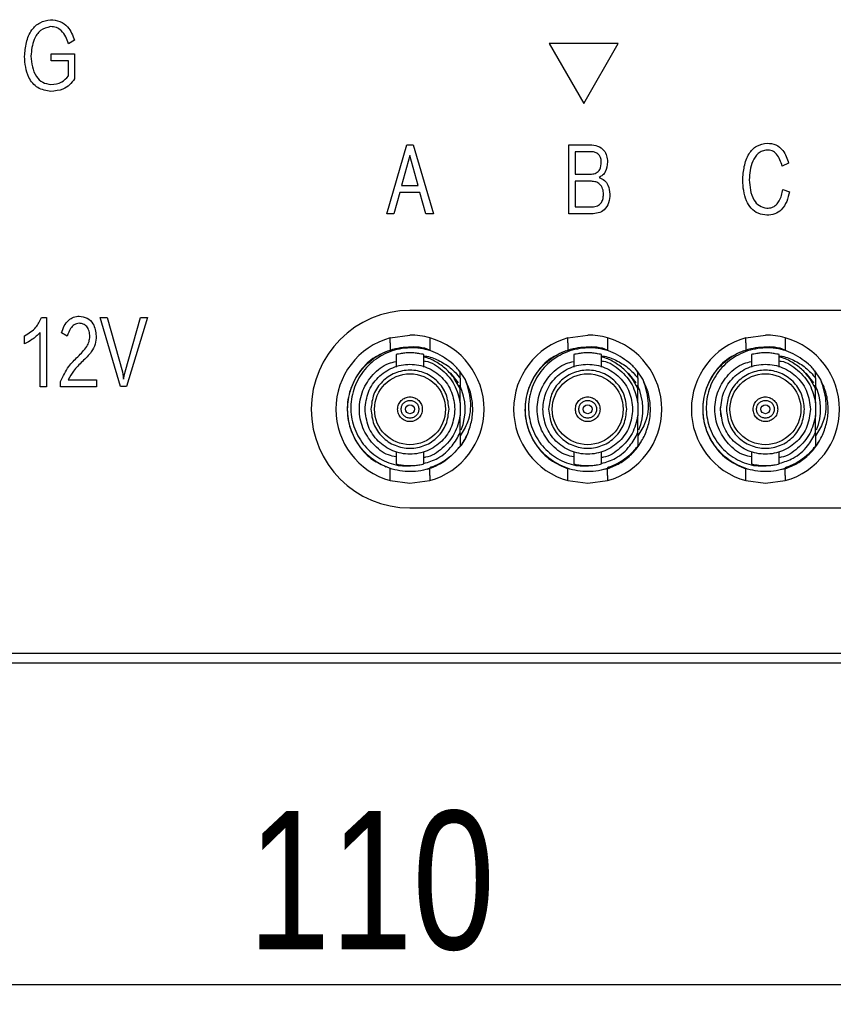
# Model space of a CAD drawing. Header units: millimetres. Extents: x 0 to 13214, y 0 to 1151.
# Tile 5 of 7: x 13123 to 13164, y 957 to 1007. Entities that reach past the tile are written whole.
import ezdxf

# ---------------------------------------------------------------- set-up
doc = ezdxf.new("R2010")
doc.units = ezdxf.units.MM
doc.header["$LTSCALE"] = 5
doc.layers.add('粗实线-AW', color=7, linetype='Continuous', lineweight=50)
doc.layers.add('细实线', color=3, linetype='Continuous', lineweight=25)
doc.styles.add('iTek', font='txt', dxfattribs={"width": 0.8, "height": 7})
doc.dimstyles.new('iTek', dxfattribs={"dimscale": 0, "dimtxt": 7, "dimasz": 4.5, "dimexe": 1, "dimexo": 0, "dimgap": 1.5, "dimtad": 1, "dimtoh": 1, "dimdsep": 46, "dimtxsty": 'iTek', "dimcen": 4, "dimclrd": 256, "dimclre": 256, "dimclrt": 256, "dimazin": 2, "dimtfac": 1, "dimtmove": 0, "dimatfit": 3, "dimfxl": 1, "dimlwd": -1, "dimlwe": -1, "dimarcsym": 0})

# ---------------------------------------------------------------- blocks, each defined once
blk = doc.blocks.new('*D739')
at = {"layer": 'Defpoints', "color": 0}
for p in [(13085.603, 978.382), (13195.603, 978.382), (13195.603, 957.989)]:
    blk.add_point(p, dxfattribs=at)
at = {"layer": '细实线'}
for p, q in [((13085.603, 978.382), (13085.603, 956.989)), ((13195.603, 978.382), (13195.603, 956.989)), ((13090.103, 957.989), (13191.103, 957.989))]:
    blk.add_line(p, q, dxfattribs=at)
for points in [[(13090.103, 958.739), (13090.103, 957.239), (13085.603, 957.989)], [(13191.103, 958.739), (13191.103, 957.239), (13195.603, 957.989)]]:
    blk.add_solid(points, dxfattribs=at)
at = {"layer": '细实线', "insert": (13140.603, 963.226), "char_height": 7, "attachment_point": 5, "style": 'iTek'}
blk.add_mtext('110', dxfattribs=at)

msp = doc.modelspace()

# ---------------------------------------------------------------- linework, layer by layer
at = {"layer": '粗实线-AW', "lineweight": 30}
for p, q in [((13125.56, 1005.795), (13125.258, 1005.618)), ((13149.603, 1005.625), (13151.353, 1002.594)), ((13153.103, 1005.625), (13149.603, 1005.625)), ((13151.353, 1002.594), (13153.103, 1005.625)), ((13124.379, 1005.108), (13125.568, 1005.108)), ((13124.379, 1004.747), (13124.379, 1005.108)), ((13125.568, 1005.108), (13125.568, 1003.844)), ((13125.251, 1004.747), (13124.379, 1004.747)), ((13125.251, 1003.985), (13125.251, 1004.747)), ((13141.378, 997.002), (13142.392, 1000.502)), ((13142.392, 1000.502), (13142.708, 1000.502)), ((13142.708, 1000.502), (13143.752, 997.002)), ((13150.598, 1000.502), (13151.671, 1000.502)), ((13150.598, 997.002), (13150.598, 1000.502)), ((13142.552, 999.964), (13142.131, 998.444)), ((13142.966, 998.444), (13142.552, 999.964)), ((13150.926, 1000.152), (13150.926, 999.019)), ((13151.708, 1000.152), (13150.926, 1000.152)), ((13161.725, 999.567), (13161.405, 999.417)), ((13150.926, 999.019), (13151.746, 999.019)), ((13142.131, 998.444), (13142.966, 998.444)), ((13151.738, 998.654), (13150.926, 998.654)), ((13150.926, 998.654), (13150.926, 997.358)), ((13142.042, 998.079), (13141.732, 997.002)), ((13143.055, 998.079), (13142.042, 998.079)), ((13143.36, 997.002), (13143.055, 998.079)), ((13161.442, 998.238), (13161.77, 998.126)), ((13141.732, 997.002), (13141.378, 997.002)), ((13143.752, 997.002), (13143.36, 997.002)), ((13151.753, 997.002), (13150.598, 997.002)), ((13150.926, 997.358), (13151.775, 997.358)), ((13169.553, 992.115), (13142.553, 992.115)), ((13123.886, 991.75), (13124.139, 991.75)), ((13124.139, 991.75), (13124.139, 988.25)), ((13126.864, 991.75), (13127.21, 991.75)), ((13127.892, 988.259), (13126.864, 991.75)), ((13127.21, 991.75), (13127.989, 989.003)), ((13128.127, 989.013), (13128.906, 991.75)), ((13129.252, 991.75), (13128.201, 988.259)), ((13128.906, 991.75), (13129.252, 991.75)), ((13123.822, 988.25), (13123.822, 990.992)), ((13125.198, 990.814), (13124.903, 990.983)), ((13123.036, 990.431), (13123.036, 990.833)), ((13141.553, 990.729), (13142.553, 990.865)), ((13141.553, 990.469), (13141.553, 990.128)), ((13143.553, 990.469), (13143.553, 990.128)), ((13150.553, 990.729), (13151.553, 990.865)), ((13150.553, 990.469), (13150.553, 990.128)), ((13152.553, 990.469), (13152.553, 990.128)), ((13159.553, 990.729), (13160.553, 990.865)), ((13159.553, 990.469), (13159.553, 990.128)), ((13161.553, 990.469), (13161.553, 990.128)), ((13141.853, 989.883), (13141.853, 989.251)), ((13143.253, 989.251), (13143.253, 989.883)), ((13150.853, 989.883), (13150.853, 989.251)), ((13152.253, 989.251), (13152.253, 989.883)), ((13159.853, 989.883), (13159.853, 989.251)), ((13161.253, 989.251), (13161.253, 989.883)), ((13127.989, 989.003), (13128.053, 988.634)), ((13128.053, 988.634), (13128.127, 989.013)), ((13145.007, 988.449), (13144.62, 988.934)), ((13145.341, 988.635), (13145.052, 989.063)), ((13145.093, 988.692), (13145.093, 988.995)), ((13154.007, 988.449), (13153.62, 988.934)), ((13154.341, 988.635), (13154.052, 989.063)), ((13154.093, 988.692), (13154.093, 988.995)), ((13163.007, 988.449), (13162.62, 988.934)), ((13163.341, 988.635), (13163.052, 989.063)), ((13163.093, 988.692), (13163.093, 988.995)), ((13124.859, 988.25), (13124.859, 988.521)), ((13125.25, 988.605), (13126.677, 988.605)), ((13126.677, 988.605), (13126.677, 988.25)), ((13145.093, 988.158), (13144.798, 988.669)), ((13145.093, 988.692), (13145.093, 988.117)), ((13154.093, 988.158), (13153.798, 988.669)), ((13154.093, 988.692), (13154.093, 988.117)), ((13163.093, 988.158), (13162.798, 988.669)), ((13163.093, 988.692), (13163.093, 988.117)), ((13124.139, 988.25), (13123.822, 988.25)), ((13126.677, 988.25), (13124.859, 988.25)), ((13128.201, 988.259), (13127.892, 988.259)), ((13145.093, 987.434), (13145.093, 988.158)), ((13154.093, 987.434), (13154.093, 988.158)), ((13163.093, 987.434), (13163.093, 988.158)), ((13145.093, 987.434), (13145.093, 986.795)), ((13154.093, 987.434), (13154.093, 986.795)), ((13163.093, 987.434), (13163.093, 986.795)), ((13145.093, 985.927), (13145.093, 986.795)), ((13154.093, 985.927), (13154.093, 986.795)), ((13163.093, 985.927), (13163.093, 986.795)), ((13141.853, 984.979), (13141.853, 984.347)), ((13143.253, 984.347), (13143.253, 984.979)), ((13150.853, 984.979), (13150.853, 984.347)), ((13152.253, 984.347), (13152.253, 984.979)), ((13159.853, 984.979), (13159.853, 984.347)), ((13161.253, 984.347), (13161.253, 984.979)), ((13141.553, 983.761), (13141.553, 984.101)), ((13143.553, 984.101), (13143.415, 984.059)), ((13143.482, 984.115), (13143.553, 984.115)), ((13143.553, 983.761), (13143.553, 984.101)), ((13150.553, 983.761), (13150.553, 984.101)), ((13152.553, 984.101), (13152.415, 984.059)), ((13152.482, 984.115), (13152.553, 984.115)), ((13152.553, 983.761), (13152.553, 984.101)), ((13159.553, 983.761), (13159.553, 984.101)), ((13161.553, 984.101), (13161.415, 984.059)), ((13161.482, 984.115), (13161.553, 984.115)), ((13161.553, 983.761), (13161.553, 984.101)), ((13141.553, 983.501), (13142.553, 983.365)), ((13142.553, 983.365), (13143.553, 983.501)), ((13150.553, 983.501), (13151.553, 983.365)), ((13151.553, 983.365), (13152.553, 983.501)), ((13159.553, 983.501), (13160.553, 983.365)), ((13160.553, 983.365), (13161.553, 983.501)), ((13142.553, 982.115), (13169.553, 982.115)), ((13091.103, 974.765), (13190.103, 974.765)), ((13193.103, 974.265), (13088.103, 974.265))]:
    msp.add_line(p, q, dxfattribs=at)
at = {"layer": '粗实线-AW', "lineweight": 30, "flags": 128}
msp.add_lwpolyline([(13158.312, 986.726), (13158.278, 987.115), (13158.28, 987.199)], dxfattribs=at)
at = {"layer": '粗实线-AW', "lineweight": 30}
for centre, radius in [((13142.553, 987.115), 1.795), ((13151.553, 987.115), 1.795), ((13160.553, 987.115), 1.795), ((13142.553, 987.115), 0.225), ((13151.553, 987.115), 0.225), ((13160.553, 987.115), 0.225)]:
    msp.add_circle(centre, radius, dxfattribs=at)
for centre, radius, start, end in [((13142.553, 987.115), 5, 90, 270), ((13142.553, 987.115), 3.75, 105.466, 254.534), ((13142.553, 987.115), 3.75, 74.534, 90), ((13142.553, 987.115), 3.75, 285.466, 74.534), ((13151.553, 987.115), 3.75, 105.466, 254.534), ((13151.553, 987.115), 3.75, 74.534, 90), ((13151.553, 987.115), 3.75, 285.466, 74.534), ((13160.553, 987.115), 3.75, 105.466, 254.534), ((13160.553, 987.115), 3.75, 74.534, 90), ((13160.553, 987.115), 3.75, 285.466, 74.534), ((13142.553, 987.115), 3.16, 36.5057, 46.2849), ((13151.553, 987.115), 3.16, 36.5057, 46.2849), ((13160.553, 987.115), 3.16, 36.5057, 46.2849), ((13142.553, 987.115), 2.795, 337.9114, 25.7008), ((13151.553, 987.115), 2.795, 337.9114, 25.7008), ((13160.553, 987.115), 2.795, 337.9114, 25.7008)]:
    msp.add_arc(centre, radius, start, end, dxfattribs=at)
for points, knots in [([(13123.034, 1004.977), (13123.054, 1005.211), (13123.094, 1005.679), (13123.338, 1006.301), (13123.798, 1006.732), (13124.165, 1006.8), (13124.349, 1006.835)], [0, 0, 0, 0, 0.281056, 0.560905, 0.780189, 1, 1, 1, 1]), ([(13124.349, 1006.483), (13124.168, 1006.435), (13123.806, 1006.34), (13123.431, 1005.751), (13123.386, 1005.282), (13123.358, 1004.995)], [0, 0, 0, 0, 0.27876, 0.558346, 1, 1, 1, 1]), ([(13124.349, 1006.835), (13124.512, 1006.82), (13124.836, 1006.791), (13125.323, 1006.43), (13125.47, 1006.036), (13125.56, 1005.795)], [0, 0, 0, 0, 0.28045, 0.560189, 1, 1, 1, 1]), ([(13125.258, 1005.618), (13125.217, 1005.739), (13125.135, 1005.979), (13124.932, 1006.275), (13124.651, 1006.465), (13124.45, 1006.477), (13124.349, 1006.483)], [0, 0, 0, 0, 0.28092, 0.560891, 0.780386, 1, 1, 1, 1]), ([(13124.364, 1003.203), (13124.131, 1003.241), (13123.664, 1003.317), (13123.238, 1003.861), (13123.073, 1004.432), (13123.047, 1004.795), (13123.034, 1004.977)], [0, 0, 0, 0, 0.279102, 0.557512, 0.778567, 1, 1, 1, 1]), ([(13123.358, 1004.995), (13123.374, 1004.814), (13123.405, 1004.453), (13123.585, 1003.971), (13123.936, 1003.63), (13124.221, 1003.583), (13124.364, 1003.559)], [0, 0, 0, 0, 0.281146, 0.561154, 0.780374, 1, 1, 1, 1]), ([(13124.364, 1003.559), (13124.562, 1003.576), (13124.914, 1003.608), (13125.148, 1003.87), (13125.251, 1003.985)], [0, 0, 0, 0, 0.559733, 1, 1, 1, 1]), ([(13125.568, 1003.844), (13125.49, 1003.736), (13125.333, 1003.519), (13124.918, 1003.259), (13124.574, 1003.224), (13124.364, 1003.203)], [0, 0, 0, 0, 0.2804015, 0.5605267, 1, 1, 1, 1]), ([(13151.671, 1000.502), (13151.802, 1000.491), (13152.062, 1000.47), (13152.379, 1000.256), (13152.529, 999.947), (13152.548, 999.743), (13152.558, 999.641)], [0, 0, 0, 0, 0.28061, 0.559009, 0.77909, 1, 1, 1, 1]), ([(13159.404, 998.71), (13159.421, 998.942), (13159.456, 999.405), (13159.664, 1000.026), (13160.09, 1000.487), (13160.455, 1000.554), (13160.637, 1000.587)], [0, 0, 0, 0, 0.281238, 0.561431, 0.780591, 1, 1, 1, 1]), ([(13160.637, 1000.587), (13160.79, 1000.572), (13161.096, 1000.541), (13161.531, 1000.171), (13161.652, 999.796), (13161.725, 999.567)], [0, 0, 0, 0, 0.280108, 0.559695, 1, 1, 1, 1]), ([(13152.241, 999.632), (13152.234, 999.712), (13152.221, 999.869), (13152.084, 1000.057), (13151.894, 1000.14), (13151.77, 1000.148), (13151.708, 1000.152)], [0, 0, 0, 0, 0.280628, 0.558817, 0.778952, 1, 1, 1, 1]), ([(13160.63, 1000.236), (13160.55, 1000.222), (13160.392, 1000.196), (13160.112, 1000.026), (13159.888, 999.677), (13159.769, 999.21), (13159.747, 998.89), (13159.736, 998.729)], [0, 0, 0, 0, 0.125105, 0.250119, 0.49878, 0.74921, 1, 1, 1, 1]), ([(13161.405, 999.417), (13161.335, 999.639), (13161.236, 999.949), (13160.903, 1000.216), (13160.721, 1000.229), (13160.63, 1000.236)], [0, 0, 0, 0, 0.559615, 0.779909, 1, 1, 1, 1]), ([(13151.746, 999.019), (13151.83, 999.028), (13151.999, 999.046), (13152.219, 999.281), (13152.233, 999.499), (13152.241, 999.632)], [0, 0, 0, 0, 0.280597, 0.559319, 1, 1, 1, 1]), ([(13152.558, 999.641), (13152.541, 999.462), (13152.518, 999.211), (13152.318, 998.956), (13152.197, 998.886), (13152.137, 998.851)], [0, 0, 0, 0, 0.557965, 0.778922, 1, 1, 1, 1]), ([(13152.353, 997.99), (13152.346, 998.086), (13152.332, 998.277), (13152.189, 998.519), (13151.964, 998.636), (13151.813, 998.648), (13151.738, 998.654)], [0, 0, 0, 0, 0.280846, 0.559413, 0.77923, 1, 1, 1, 1]), ([(13152.137, 998.851), (13152.228, 998.806), (13152.41, 998.716), (13152.638, 998.417), (13152.662, 998.154), (13152.677, 997.994)], [0, 0, 0, 0, 0.280617, 0.560661, 1, 1, 1, 1]), ([(13160.63, 996.937), (13160.48, 996.957), (13160.181, 996.997), (13159.803, 997.272), (13159.561, 997.69), (13159.434, 998.181), (13159.414, 998.534), (13159.404, 998.71)], [0, 0, 0, 0, 0.186497, 0.37248, 0.55902, 0.779342, 1, 1, 1, 1]), ([(13159.736, 998.729), (13159.748, 998.556), (13159.773, 998.209), (13159.921, 997.743), (13160.223, 997.383), (13160.494, 997.323), (13160.63, 997.293)], [0, 0, 0, 0, 0.2812252, 0.5615555, 0.780846, 1, 1, 1, 1]), ([(13152.677, 997.994), (13152.667, 997.85), (13152.648, 997.564), (13152.43, 997.204), (13152.091, 997.029), (13151.866, 997.011), (13151.753, 997.002)], [0, 0, 0, 0, 0.280808, 0.559336, 0.77917, 1, 1, 1, 1]), ([(13151.775, 997.358), (13151.867, 997.366), (13152.049, 997.383), (13152.256, 997.555), (13152.339, 997.777), (13152.348, 997.919), (13152.353, 997.99)], [0, 0, 0, 0, 0.280397, 0.558403, 0.778807, 1, 1, 1, 1]), ([(13160.63, 997.293), (13160.716, 997.298), (13160.888, 997.308), (13161.112, 997.451), (13161.335, 997.755), (13161.398, 998.039), (13161.442, 998.238)], [0, 0, 0, 0, 0.186603, 0.372894, 0.559836, 1, 1, 1, 1]), ([(13161.77, 998.126), (13161.732, 997.96), (13161.656, 997.63), (13161.408, 997.216), (13161.031, 996.966), (13160.764, 996.946), (13160.63, 996.937)], [0, 0, 0, 0, 0.280896, 0.56056, 0.78003, 1, 1, 1, 1]), ([(13123.036, 990.833), (13123.245, 990.96), (13123.619, 991.186), (13123.804, 991.578), (13123.886, 991.75)], [0, 0, 0, 0, 0.560671, 1, 1, 1, 1]), ([(13124.903, 990.983), (13124.945, 991.101), (13125.027, 991.335), (13125.233, 991.621), (13125.511, 991.799), (13125.707, 991.816), (13125.805, 991.825)], [0, 0, 0, 0, 0.280755, 0.560595, 0.780185, 1, 1, 1, 1]), ([(13125.805, 991.465), (13125.715, 991.451), (13125.534, 991.423), (13125.317, 991.164), (13125.243, 990.947), (13125.198, 990.814)], [0, 0, 0, 0, 0.277994, 0.558137, 1, 1, 1, 1]), ([(13125.805, 991.825), (13125.942, 991.804), (13126.216, 991.763), (13126.591, 991.399), (13126.635, 991.042), (13126.662, 990.824)], [0, 0, 0, 0, 0.2808149, 0.5600405, 1, 1, 1, 1]), ([(13126.338, 990.805), (13126.331, 990.894), (13126.316, 991.07), (13126.209, 991.303), (13126.014, 991.44), (13125.875, 991.457), (13125.805, 991.465)], [0, 0, 0, 0, 0.2810039, 0.5602754, 0.7796836, 1, 1, 1, 1]), ([(13123.822, 990.992), (13123.69, 990.866), (13123.455, 990.64), (13123.164, 990.495), (13123.036, 990.431)], [0, 0, 0, 0, 0.559586, 1, 1, 1, 1]), ([(13125.73, 989.775), (13125.893, 989.938), (13126.121, 990.164), (13126.316, 990.533), (13126.33, 990.714), (13126.338, 990.805)], [0, 0, 0, 0, 0.560196, 0.780437, 1, 1, 1, 1]), ([(13126.662, 990.824), (13126.653, 990.682), (13126.636, 990.397), (13126.388, 989.941), (13126.126, 989.687), (13125.965, 989.532)], [0, 0, 0, 0, 0.279418, 0.559562, 1, 1, 1, 1]), ([(13141.553, 990.469), (13141.553, 990.503), (13141.553, 990.572), (13141.553, 990.659), (13141.553, 990.706), (13141.553, 990.726), (13141.553, 990.728), (13141.553, 990.729)], [0, 0, 0, 0, 0.257665, 0.513654, 0.758787, 0.87897, 1, 1, 1, 1]), ([(13143.553, 990.729), (13143.553, 990.726), (13143.553, 990.721), (13143.553, 990.679), (13143.553, 990.616), (13143.553, 990.542), (13143.553, 990.491), (13143.553, 990.469)], [0, 0, 0, 0, 0.204603, 0.409095, 0.616673, 0.831456, 1, 1, 1, 1]), ([(13150.553, 990.469), (13150.553, 990.503), (13150.553, 990.572), (13150.553, 990.659), (13150.553, 990.706), (13150.553, 990.726), (13150.553, 990.728), (13150.553, 990.729)], [0, 0, 0, 0, 0.257665, 0.513654, 0.758787, 0.87897, 1, 1, 1, 1]), ([(13152.553, 990.729), (13152.553, 990.726), (13152.553, 990.721), (13152.553, 990.679), (13152.553, 990.616), (13152.553, 990.542), (13152.553, 990.491), (13152.553, 990.469)], [0, 0, 0, 0, 0.204603, 0.409095, 0.616673, 0.831456, 1, 1, 1, 1]), ([(13159.553, 990.469), (13159.553, 990.503), (13159.553, 990.572), (13159.553, 990.659), (13159.553, 990.706), (13159.553, 990.726), (13159.553, 990.728), (13159.553, 990.729)], [0, 0, 0, 0, 0.257665, 0.513654, 0.758787, 0.87897, 1, 1, 1, 1]), ([(13161.553, 990.729), (13161.553, 990.726), (13161.553, 990.721), (13161.553, 990.679), (13161.553, 990.616), (13161.553, 990.542), (13161.553, 990.491), (13161.553, 990.469)], [0, 0, 0, 0, 0.204603, 0.409095, 0.616673, 0.831456, 1, 1, 1, 1]), ([(13145.093, 985.235), (13144.854, 984.97), (13144.374, 984.44), (13143.373, 984.004), (13142.3, 983.904), (13141.25, 984.17), (13140.348, 984.768), (13139.695, 985.631), (13139.365, 986.661), (13139.394, 987.742), (13139.781, 988.754), (13140.479, 989.577), (13141.416, 990.133), (13142.464, 990.31), (13143.218, 990.284), (13143.535, 990.117), (13143.539, 990.115)], [0, 0, 0, 0, 0.076849, 0.153699, 0.230547, 0.307396, 0.384244, 0.461092, 0.537941, 0.61479, 0.691638, 0.768487, 0.845336, 0.922185, 0.999034, 1, 1, 1, 1]), ([(13141.445, 990.072), (13141.179, 989.955), (13140.609, 989.704), (13139.939, 988.999), (13139.482, 988.108), (13139.327, 987.115), (13139.482, 986.121), (13139.939, 985.232), (13140.582, 984.549), (13141.118, 984.31), (13141.351, 984.206)], [0, 0, 0, 0, 0.114609, 0.245389, 0.37617, 0.50695, 0.637731, 0.768511, 0.899292, 1, 1, 1, 1]), ([(13144.737, 989.399), (13144.452, 989.612), (13143.881, 990.04), (13142.82, 990.273), (13141.759, 990.162), (13140.802, 989.701), (13140.059, 988.955), (13139.612, 988.01), (13139.506, 986.979), (13139.749, 985.98), (13140.307, 985.123), (13141.11, 984.517), (13142.017, 984.199), (13142.62, 984.256), (13142.894, 984.282)], [0, 0, 0, 0, 0.087621, 0.175261, 0.262048, 0.34817, 0.433626, 0.51842, 0.602551, 0.686019, 0.768825, 0.85097, 0.932451, 1, 1, 1, 1]), ([(13142.553, 989.97), (13142.462, 989.967), (13142.278, 989.962), (13142.047, 989.927), (13141.885, 989.891), (13141.864, 989.885), (13141.853, 989.883)], [0, 0, 0, 0, 0.247554, 0.500016, 0.752654, 1, 1, 1, 1]), ([(13143.253, 989.883), (13143.243, 989.885), (13143.222, 989.891), (13143.06, 989.927), (13142.829, 989.962), (13142.645, 989.967), (13142.553, 989.97)], [0, 0, 0, 0, 0.247348, 0.499986, 0.752446, 1, 1, 1, 1]), ([(13154.093, 985.235), (13153.854, 984.97), (13153.374, 984.44), (13152.373, 984.004), (13151.3, 983.904), (13150.25, 984.17), (13149.348, 984.768), (13148.695, 985.631), (13148.365, 986.661), (13148.394, 987.742), (13148.781, 988.754), (13149.479, 989.577), (13150.416, 990.133), (13151.464, 990.31), (13152.218, 990.284), (13152.535, 990.117), (13152.539, 990.115)], [0, 0, 0, 0, 0.0768494, 0.1536985, 0.2305472, 0.3073956, 0.3842442, 0.4610924, 0.5379412, 0.6147897, 0.6916384, 0.7684873, 0.8453362, 0.9221852, 0.9990343, 1, 1, 1, 1]), ([(13150.445, 990.072), (13150.179, 989.955), (13149.609, 989.704), (13148.938, 988.999), (13148.482, 988.108), (13148.326, 987.115), (13148.482, 986.121), (13148.938, 985.23), (13149.64, 984.5), (13150.249, 984.234), (13150.553, 984.101)], [0, 0, 0, 0, 0.111263, 0.238225, 0.365188, 0.49215, 0.619113, 0.746075, 0.873038, 1, 1, 1, 1]), ([(13153.737, 989.399), (13153.452, 989.612), (13152.881, 990.04), (13151.82, 990.273), (13150.759, 990.162), (13149.802, 989.701), (13149.059, 988.955), (13148.612, 988.01), (13148.506, 986.979), (13148.749, 985.98), (13149.307, 985.123), (13150.11, 984.517), (13151.017, 984.199), (13151.62, 984.256), (13151.894, 984.282)], [0, 0, 0, 0, 0.087621, 0.175261, 0.262048, 0.34817, 0.433626, 0.51842, 0.602551, 0.686018, 0.768825, 0.85097, 0.932451, 1, 1, 1, 1]), ([(13151.553, 989.97), (13151.462, 989.967), (13151.278, 989.962), (13151.047, 989.927), (13150.885, 989.891), (13150.864, 989.885), (13150.853, 989.883)], [0, 0, 0, 0, 0.247555, 0.500016, 0.752654, 1, 1, 1, 1]), ([(13152.253, 989.883), (13152.243, 989.885), (13152.222, 989.891), (13152.06, 989.927), (13151.829, 989.962), (13151.645, 989.967), (13151.553, 989.97)], [0, 0, 0, 0, 0.247348, 0.499986, 0.752447, 1, 1, 1, 1]), ([(13163.093, 985.235), (13162.854, 984.97), (13162.374, 984.44), (13161.373, 984.004), (13160.3, 983.904), (13159.25, 984.17), (13158.348, 984.768), (13157.695, 985.631), (13157.365, 986.661), (13157.395, 987.742), (13157.781, 988.754), (13158.479, 989.577), (13159.416, 990.133), (13160.464, 990.31), (13161.218, 990.284), (13161.535, 990.117), (13161.539, 990.115)], [0, 0, 0, 0, 0.076849, 0.153699, 0.230547, 0.307396, 0.384244, 0.461092, 0.537941, 0.61479, 0.691638, 0.768487, 0.845336, 0.922185, 0.999034, 1, 1, 1, 1]), ([(13159.445, 990.072), (13159.179, 989.955), (13158.609, 989.704), (13157.939, 988.999), (13157.482, 988.108), (13157.326, 987.115), (13157.482, 986.121), (13157.938, 985.23), (13158.64, 984.5), (13159.249, 984.234), (13159.553, 984.101)], [0, 0, 0, 0, 0.111263, 0.238225, 0.365188, 0.49215, 0.619113, 0.746075, 0.873038, 1, 1, 1, 1]), ([(13162.737, 989.399), (13162.452, 989.612), (13161.881, 990.04), (13160.82, 990.273), (13159.759, 990.162), (13158.802, 989.701), (13158.059, 988.955), (13157.612, 988.01), (13157.506, 986.979), (13157.749, 985.98), (13158.307, 985.123), (13159.11, 984.517), (13160.017, 984.199), (13160.62, 984.256), (13160.894, 984.282)], [0, 0, 0, 0, 0.087621, 0.175261, 0.262048, 0.34817, 0.433626, 0.51842, 0.602551, 0.686019, 0.768825, 0.85097, 0.932451, 1, 1, 1, 1]), ([(13160.553, 989.97), (13160.462, 989.967), (13160.278, 989.962), (13160.047, 989.927), (13159.885, 989.891), (13159.864, 989.885), (13159.853, 989.883)], [0, 0, 0, 0, 0.247555, 0.500016, 0.752654, 1, 1, 1, 1]), ([(13161.253, 989.883), (13161.243, 989.885), (13161.222, 989.891), (13161.06, 989.927), (13160.829, 989.962), (13160.645, 989.967), (13160.553, 989.97)], [0, 0, 0, 0, 0.247348, 0.499986, 0.752447, 1, 1, 1, 1]), ([(13124.859, 988.521), (13124.982, 988.783), (13125.202, 989.252), (13125.569, 989.615), (13125.73, 989.775)], [0, 0, 0, 0, 0.559486, 1, 1, 1, 1]), ([(13125.965, 989.532), (13125.806, 989.378), (13125.522, 989.104), (13125.333, 988.758), (13125.25, 988.605)], [0, 0, 0, 0, 0.560018, 1, 1, 1, 1]), ([(13141.853, 984.698), (13141.721, 984.725), (13141.274, 984.818), (13140.646, 985.333), (13140.115, 986.146), (13139.932, 987.115), (13140.115, 988.083), (13140.646, 988.896), (13141.274, 989.412), (13141.721, 989.504), (13141.853, 989.531)], [0, 0, 0, 0, 0.061279, 0.20752, 0.35376, 0.5, 0.64624, 0.79248, 0.938721, 1, 1, 1, 1]), ([(13143.253, 989.807), (13143.275, 989.806), (13143.529, 989.794), (13143.997, 989.604), (13144.617, 989.244), (13144.934, 988.877), (13145.093, 988.692)], [0, 0, 0, 0, 0.029511, 0.345875, 0.66937, 1, 1, 1, 1]), ([(13144.798, 988.669), (13144.666, 988.837), (13144.4, 989.171), (13143.866, 989.523), (13143.473, 989.72), (13143.258, 989.752), (13143.253, 989.752)], [0, 0, 0, 0, 0.330827, 0.661656, 0.992485, 1, 1, 1, 1]), ([(13143.253, 989.561), (13143.284, 989.557), (13143.633, 989.518), (13144.216, 989.11), (13144.869, 988.384), (13145.018, 987.751), (13145.093, 987.434)], [0, 0, 0, 0, 0.031201, 0.354133, 0.677066, 1, 1, 1, 1]), ([(13150.853, 984.698), (13150.721, 984.725), (13150.274, 984.818), (13149.646, 985.333), (13149.115, 986.146), (13148.933, 987.115), (13149.115, 988.083), (13149.646, 988.896), (13150.274, 989.412), (13150.721, 989.504), (13150.853, 989.531)], [0, 0, 0, 0, 0.061279, 0.20752, 0.35376, 0.5, 0.64624, 0.79248, 0.938721, 1, 1, 1, 1]), ([(13152.253, 989.807), (13152.275, 989.806), (13152.529, 989.794), (13152.997, 989.604), (13153.617, 989.244), (13153.934, 988.877), (13154.093, 988.692)], [0, 0, 0, 0, 0.029512, 0.345875, 0.669369, 1, 1, 1, 1]), ([(13153.798, 988.669), (13153.666, 988.837), (13153.4, 989.171), (13152.866, 989.523), (13152.473, 989.72), (13152.258, 989.752), (13152.253, 989.752)], [0, 0, 0, 0, 0.3308269, 0.6616565, 0.9924845, 1, 1, 1, 1]), ([(13152.253, 989.561), (13152.284, 989.557), (13152.633, 989.518), (13153.216, 989.11), (13153.869, 988.384), (13154.018, 987.751), (13154.093, 987.434)], [0, 0, 0, 0, 0.0312003, 0.3541329, 0.6770656, 1, 1, 1, 1]), ([(13159.853, 984.698), (13159.721, 984.725), (13159.274, 984.818), (13158.646, 985.333), (13158.115, 986.146), (13157.932, 987.115), (13158.115, 988.083), (13158.646, 988.896), (13159.274, 989.412), (13159.721, 989.504), (13159.853, 989.531)], [0, 0, 0, 0, 0.061279, 0.20752, 0.35376, 0.5, 0.64624, 0.79248, 0.938721, 1, 1, 1, 1]), ([(13161.253, 989.807), (13161.275, 989.806), (13161.529, 989.794), (13161.997, 989.604), (13162.617, 989.244), (13162.934, 988.877), (13163.093, 988.692)], [0, 0, 0, 0, 0.029512, 0.345875, 0.669369, 1, 1, 1, 1]), ([(13162.798, 988.669), (13162.666, 988.837), (13162.4, 989.171), (13161.866, 989.523), (13161.473, 989.72), (13161.258, 989.752), (13161.253, 989.752)], [0, 0, 0, 0, 0.330827, 0.661656, 0.992485, 1, 1, 1, 1]), ([(13161.253, 989.561), (13161.284, 989.557), (13161.633, 989.518), (13162.216, 989.11), (13162.869, 988.384), (13163.018, 987.751), (13163.093, 987.434)], [0, 0, 0, 0, 0.0312, 0.354133, 0.677066, 1, 1, 1, 1]), ([(13140.278, 987.115), (13140.313, 987.413), (13140.381, 988.008), (13140.907, 988.765), (13141.659, 989.271), (13142.553, 989.449), (13143.448, 989.271), (13144.2, 988.765), (13144.726, 988.008), (13144.794, 987.413), (13144.828, 987.115)], [0, 0, 0, 0, 0.124999, 0.25, 0.375, 0.5, 0.625, 0.75, 0.875001, 1, 1, 1, 1]), ([(13144.53, 987.115), (13144.501, 987.374), (13144.441, 987.891), (13143.984, 988.549), (13143.331, 988.989), (13142.553, 989.143), (13141.776, 988.989), (13141.123, 988.549), (13140.666, 987.891), (13140.606, 987.374), (13140.576, 987.115)], [0, 0, 0, 0, 0.124999, 0.25, 0.375, 0.5, 0.625, 0.75, 0.875001, 1, 1, 1, 1]), ([(13149.278, 987.115), (13149.313, 987.413), (13149.381, 988.008), (13149.907, 988.765), (13150.659, 989.271), (13151.553, 989.449), (13152.448, 989.271), (13153.2, 988.765), (13153.726, 988.008), (13153.794, 987.413), (13153.828, 987.115)], [0, 0, 0, 0, 0.124999, 0.25, 0.375, 0.5, 0.625, 0.75, 0.875001, 1, 1, 1, 1]), ([(13153.53, 987.115), (13153.501, 987.374), (13153.441, 987.891), (13152.984, 988.549), (13152.331, 988.989), (13151.553, 989.143), (13150.776, 988.989), (13150.123, 988.549), (13149.666, 987.891), (13149.606, 987.374), (13149.576, 987.115)], [0, 0, 0, 0, 0.124999, 0.25, 0.375, 0.5, 0.625, 0.75, 0.875001, 1, 1, 1, 1]), ([(13158.278, 987.115), (13158.313, 987.413), (13158.381, 988.008), (13158.907, 988.765), (13159.659, 989.271), (13160.553, 989.449), (13161.448, 989.271), (13162.2, 988.765), (13162.726, 988.008), (13162.794, 987.413), (13162.828, 987.115)], [0, 0, 0, 0, 0.124999, 0.25, 0.375, 0.5, 0.625, 0.75, 0.875001, 1, 1, 1, 1]), ([(13162.53, 987.115), (13162.501, 987.374), (13162.441, 987.891), (13161.984, 988.549), (13161.331, 988.989), (13160.553, 989.143), (13159.776, 988.989), (13159.123, 988.549), (13158.666, 987.891), (13158.606, 987.374), (13158.576, 987.115)], [0, 0, 0, 0, 0.124999, 0.25, 0.375, 0.5, 0.625, 0.75, 0.875001, 1, 1, 1, 1]), ([(13145.341, 988.635), (13145.455, 988.275), (13145.681, 987.567), (13145.564, 986.524), (13145.233, 985.987), (13145.093, 985.762)], [0, 0, 0, 0, 0.3741935, 0.7371831, 1, 1, 1, 1]), ([(13145.48, 985.883), (13145.558, 986.108), (13145.714, 986.558), (13145.748, 987.276), (13145.642, 987.987), (13145.441, 988.419), (13145.341, 988.635)], [0, 0, 0, 0, 0.250032, 0.50003, 0.750013, 1, 1, 1, 1]), ([(13154.341, 988.635), (13154.455, 988.275), (13154.681, 987.567), (13154.564, 986.524), (13154.233, 985.987), (13154.093, 985.762)], [0, 0, 0, 0, 0.374194, 0.737183, 1, 1, 1, 1]), ([(13154.48, 985.883), (13154.558, 986.108), (13154.714, 986.558), (13154.748, 987.276), (13154.642, 987.987), (13154.441, 988.419), (13154.341, 988.635)], [0, 0, 0, 0, 0.2500323, 0.50003, 0.7500129, 1, 1, 1, 1]), ([(13163.341, 988.635), (13163.455, 988.275), (13163.681, 987.567), (13163.564, 986.524), (13163.233, 985.987), (13163.093, 985.762)], [0, 0, 0, 0, 0.374194, 0.737183, 1, 1, 1, 1]), ([(13163.48, 985.883), (13163.558, 986.108), (13163.714, 986.558), (13163.748, 987.276), (13163.642, 987.987), (13163.441, 988.419), (13163.341, 988.635)], [0, 0, 0, 0, 0.250032, 0.50003, 0.750013, 1, 1, 1, 1]), ([(13141.928, 987.115), (13141.938, 987.197), (13141.957, 987.36), (13142.101, 987.568), (13142.308, 987.707), (13142.553, 987.756), (13142.799, 987.707), (13143.006, 987.568), (13143.15, 987.36), (13143.169, 987.197), (13143.178, 987.115)], [0, 0, 0, 0, 0.1250011, 0.2499995, 0.374999, 0.4999995, 0.625001, 0.7500005, 0.8749989, 1, 1, 1, 1]), ([(13142.103, 987.115), (13142.11, 987.174), (13142.124, 987.291), (13142.228, 987.441), (13142.376, 987.541), (13142.553, 987.577), (13142.73, 987.541), (13142.879, 987.441), (13142.983, 987.291), (13142.997, 987.174), (13143.003, 987.115)], [0, 0, 0, 0, 0.124999, 0.250001, 0.374999, 0.5, 0.625, 0.75, 0.875001, 1, 1, 1, 1]), ([(13150.928, 987.115), (13150.938, 987.197), (13150.957, 987.36), (13151.101, 987.568), (13151.308, 987.707), (13151.553, 987.756), (13151.799, 987.707), (13152.006, 987.568), (13152.15, 987.36), (13152.169, 987.197), (13152.178, 987.115)], [0, 0, 0, 0, 0.1250011, 0.2499995, 0.3749991, 0.5, 0.6250005, 0.7500005, 0.8749989, 1, 1, 1, 1]), ([(13151.103, 987.115), (13151.11, 987.174), (13151.124, 987.291), (13151.228, 987.441), (13151.376, 987.541), (13151.553, 987.577), (13151.73, 987.541), (13151.879, 987.441), (13151.983, 987.291), (13151.997, 987.174), (13152.003, 987.115)], [0, 0, 0, 0, 0.124999, 0.250001, 0.374999, 0.5, 0.625001, 0.749999, 0.875001, 1, 1, 1, 1]), ([(13159.928, 987.115), (13159.938, 987.197), (13159.957, 987.36), (13160.101, 987.568), (13160.308, 987.707), (13160.553, 987.756), (13160.799, 987.707), (13161.006, 987.568), (13161.15, 987.36), (13161.169, 987.197), (13161.178, 987.115)], [0, 0, 0, 0, 0.1250011, 0.2499994, 0.3749993, 0.5000001, 0.6250008, 0.7500005, 0.874999, 1, 1, 1, 1]), ([(13160.103, 987.115), (13160.11, 987.174), (13160.124, 987.291), (13160.228, 987.441), (13160.376, 987.541), (13160.553, 987.577), (13160.73, 987.541), (13160.879, 987.441), (13160.983, 987.291), (13160.997, 987.174), (13161.003, 987.115)], [0, 0, 0, 0, 0.124999, 0.250001, 0.374999, 0.5, 0.625001, 0.749999, 0.875001, 1, 1, 1, 1]), ([(13144.828, 987.115), (13144.794, 986.817), (13144.726, 986.222), (13144.2, 985.464), (13143.448, 984.958), (13142.553, 984.781), (13141.659, 984.958), (13140.907, 985.464), (13140.381, 986.222), (13140.313, 986.817), (13140.278, 987.115)], [0, 0, 0, 0, 0.125, 0.25, 0.375, 0.5, 0.625, 0.75, 0.875, 1, 1, 1, 1]), ([(13140.576, 987.115), (13140.606, 986.856), (13140.666, 986.339), (13141.123, 985.68), (13141.776, 985.241), (13142.553, 985.086), (13143.331, 985.241), (13143.984, 985.68), (13144.441, 986.339), (13144.501, 986.856), (13144.53, 987.115)], [0, 0, 0, 0, 0.125, 0.25, 0.375, 0.5, 0.625, 0.75, 0.875, 1, 1, 1, 1]), ([(13143.178, 987.115), (13143.169, 987.033), (13143.15, 986.869), (13143.006, 986.661), (13142.799, 986.522), (13142.553, 986.474), (13142.308, 986.522), (13142.101, 986.661), (13141.957, 986.869), (13141.938, 987.033), (13141.928, 987.115)], [0, 0, 0, 0, 0.125, 0.250001, 0.375, 0.5, 0.625, 0.749999, 0.875, 1, 1, 1, 1]), ([(13143.003, 987.115), (13142.997, 987.056), (13142.983, 986.938), (13142.879, 986.788), (13142.73, 986.688), (13142.553, 986.653), (13142.376, 986.688), (13142.228, 986.788), (13142.124, 986.938), (13142.11, 987.056), (13142.103, 987.115)], [0, 0, 0, 0, 0.125003, 0.25, 0.375002, 0.5, 0.624999, 0.749999, 0.874997, 1, 1, 1, 1]), ([(13153.828, 987.115), (13153.794, 986.817), (13153.726, 986.222), (13153.2, 985.464), (13152.448, 984.958), (13151.553, 984.781), (13150.659, 984.958), (13149.907, 985.464), (13149.381, 986.222), (13149.313, 986.817), (13149.278, 987.115)], [0, 0, 0, 0, 0.125, 0.25, 0.375, 0.5, 0.625, 0.75, 0.875, 1, 1, 1, 1]), ([(13149.576, 987.115), (13149.606, 986.856), (13149.666, 986.339), (13150.123, 985.68), (13150.776, 985.241), (13151.553, 985.086), (13152.331, 985.241), (13152.984, 985.68), (13153.441, 986.339), (13153.501, 986.856), (13153.53, 987.115)], [0, 0, 0, 0, 0.1250004, 0.2499997, 0.3749998, 0.5, 0.6250001, 0.7500002, 0.8749996, 1, 1, 1, 1]), ([(13152.178, 987.115), (13152.169, 987.033), (13152.15, 986.869), (13152.006, 986.661), (13151.799, 986.522), (13151.553, 986.474), (13151.308, 986.522), (13151.101, 986.661), (13150.957, 986.869), (13150.938, 987.033), (13150.928, 987.115)], [0, 0, 0, 0, 0.125, 0.250001, 0.375001, 0.5, 0.625, 0.749999, 0.875, 1, 1, 1, 1]), ([(13152.003, 987.115), (13151.997, 987.056), (13151.983, 986.938), (13151.879, 986.788), (13151.73, 986.688), (13151.553, 986.653), (13151.376, 986.688), (13151.228, 986.788), (13151.124, 986.938), (13151.11, 987.056), (13151.103, 987.115)], [0, 0, 0, 0, 0.125003, 0.250001, 0.375001, 0.5, 0.624999, 0.75, 0.874997, 1, 1, 1, 1]), ([(13162.828, 987.115), (13162.794, 986.817), (13162.726, 986.222), (13162.2, 985.464), (13161.448, 984.958), (13160.553, 984.781), (13159.659, 984.958), (13158.907, 985.464), (13158.381, 986.222), (13158.313, 986.817), (13158.278, 987.115)], [0, 0, 0, 0, 0.125, 0.25, 0.375, 0.5, 0.625, 0.75, 0.875, 1, 1, 1, 1]), ([(13158.576, 987.115), (13158.606, 986.856), (13158.666, 986.339), (13159.123, 985.68), (13159.776, 985.241), (13160.553, 985.086), (13161.331, 985.241), (13161.984, 985.68), (13162.441, 986.339), (13162.501, 986.856), (13162.53, 987.115)], [0, 0, 0, 0, 0.125, 0.25, 0.375, 0.5, 0.625, 0.75, 0.875, 1, 1, 1, 1]), ([(13161.178, 987.115), (13161.169, 987.033), (13161.15, 986.869), (13161.006, 986.661), (13160.799, 986.522), (13160.553, 986.474), (13160.308, 986.522), (13160.101, 986.661), (13159.957, 986.869), (13159.938, 987.033), (13159.928, 987.115)], [0, 0, 0, 0, 0.125, 0.250001, 0.375001, 0.5, 0.624999, 0.749999, 0.875, 1, 1, 1, 1]), ([(13161.003, 987.115), (13160.997, 987.056), (13160.983, 986.938), (13160.879, 986.788), (13160.73, 986.688), (13160.553, 986.653), (13160.376, 986.688), (13160.228, 986.788), (13160.124, 986.938), (13160.11, 987.056), (13160.103, 987.115)], [0, 0, 0, 0, 0.125003, 0.25, 0.375001, 0.5, 0.624999, 0.749999, 0.874997, 1, 1, 1, 1]), ([(13145.093, 986.795), (13145.018, 986.479), (13144.869, 985.845), (13144.216, 985.119), (13143.633, 984.711), (13143.284, 984.672), (13143.253, 984.669)], [0, 0, 0, 0, 0.322932, 0.645866, 0.9688, 1, 1, 1, 1]), ([(13154.093, 986.795), (13154.018, 986.479), (13153.869, 985.845), (13153.216, 985.119), (13152.633, 984.711), (13152.284, 984.672), (13152.253, 984.669)], [0, 0, 0, 0, 0.322932, 0.645866, 0.9688, 1, 1, 1, 1]), ([(13163.093, 986.795), (13163.018, 986.479), (13162.869, 985.845), (13162.216, 985.119), (13161.633, 984.711), (13161.284, 984.672), (13161.253, 984.669)], [0, 0, 0, 0, 0.322932, 0.645866, 0.9688, 1, 1, 1, 1]), ([(13143.253, 984.364), (13143.494, 984.441), (13144.042, 984.616), (13144.691, 985.187), (13144.969, 985.698), (13145.093, 985.927)], [0, 0, 0, 0, 0.302571, 0.6877, 1, 1, 1, 1]), ([(13144.99, 985.135), (13145.043, 985.191), (13145.25, 985.407), (13145.382, 985.68), (13145.48, 985.883)], [0, 0, 0, 0, 0.2551508, 1, 1, 1, 1]), ([(13145.093, 985.886), (13145.093, 985.814), (13145.093, 985.668), (13145.093, 985.452), (13145.093, 985.307), (13145.093, 985.235)], [0, 0, 0, 0, 0.327196, 0.663501, 1, 1, 1, 1]), ([(13145.127, 985.262), (13145.136, 985.272), (13145.294, 985.451), (13145.389, 985.673), (13145.48, 985.883)], [0, 0, 0, 0, 0.0557366, 1, 1, 1, 1]), ([(13152.253, 984.364), (13152.494, 984.441), (13153.042, 984.616), (13153.691, 985.187), (13153.969, 985.698), (13154.093, 985.927)], [0, 0, 0, 0, 0.302571, 0.6877, 1, 1, 1, 1]), ([(13152.553, 984.101), (13152.763, 984.186), (13153.182, 984.354), (13153.723, 984.768), (13154.179, 985.275), (13154.379, 985.68), (13154.48, 985.883)], [0, 0, 0, 0, 0.2499998, 0.5000003, 0.7499983, 1, 1, 1, 1]), ([(13153.99, 985.135), (13154.043, 985.191), (13154.25, 985.407), (13154.382, 985.68), (13154.48, 985.883)], [0, 0, 0, 0, 0.25515, 1, 1, 1, 1]), ([(13154.093, 985.886), (13154.093, 985.814), (13154.093, 985.668), (13154.093, 985.452), (13154.093, 985.307), (13154.093, 985.235)], [0, 0, 0, 0, 0.327196, 0.663501, 1, 1, 1, 1]), ([(13161.283, 984.376), (13161.514, 984.449), (13162.051, 984.621), (13162.691, 985.188), (13162.969, 985.698), (13163.093, 985.927)], [0, 0, 0, 0, 0.293703, 0.683729, 1, 1, 1, 1]), ([(13161.553, 984.101), (13161.763, 984.186), (13162.182, 984.354), (13162.723, 984.768), (13163.179, 985.275), (13163.379, 985.68), (13163.48, 985.883)], [0, 0, 0, 0, 0.25, 0.5, 0.749998, 1, 1, 1, 1]), ([(13162.99, 985.135), (13163.043, 985.191), (13163.25, 985.407), (13163.382, 985.68), (13163.48, 985.883)], [0, 0, 0, 0, 0.25515, 1, 1, 1, 1]), ([(13163.093, 985.886), (13163.093, 985.814), (13163.093, 985.668), (13163.093, 985.452), (13163.093, 985.307), (13163.093, 985.235)], [0, 0, 0, 0, 0.327196, 0.663501, 1, 1, 1, 1]), ([(13143.553, 984.164), (13143.762, 984.24), (13144.113, 984.368), (13144.407, 984.598), (13144.527, 984.692)], [0, 0, 0, 0, 0.59182, 1, 1, 1, 1]), ([(13152.553, 984.164), (13152.762, 984.24), (13153.113, 984.368), (13153.407, 984.598), (13153.527, 984.692)], [0, 0, 0, 0, 0.591821, 1, 1, 1, 1]), ([(13161.553, 984.164), (13161.762, 984.24), (13162.113, 984.368), (13162.407, 984.598), (13162.527, 984.692)], [0, 0, 0, 0, 0.591821, 1, 1, 1, 1]), ([(13141.853, 984.347), (13141.864, 984.344), (13141.885, 984.339), (13142.047, 984.303), (13142.278, 984.268), (13142.462, 984.262), (13142.553, 984.26)], [0, 0, 0, 0, 0.247346, 0.499984, 0.752446, 1, 1, 1, 1]), ([(13142.553, 984.26), (13142.645, 984.262), (13142.829, 984.268), (13143.06, 984.303), (13143.222, 984.339), (13143.243, 984.344), (13143.253, 984.347)], [0, 0, 0, 0, 0.247554, 0.500015, 0.752652, 1, 1, 1, 1]), ([(13150.853, 984.347), (13150.864, 984.344), (13150.885, 984.339), (13151.047, 984.303), (13151.278, 984.268), (13151.462, 984.262), (13151.553, 984.26)], [0, 0, 0, 0, 0.2473462, 0.4999833, 0.7524453, 1, 1, 1, 1]), ([(13151.553, 984.26), (13151.645, 984.262), (13151.829, 984.268), (13152.06, 984.303), (13152.222, 984.339), (13152.243, 984.344), (13152.253, 984.347)], [0, 0, 0, 0, 0.247553, 0.500015, 0.752652, 1, 1, 1, 1]), ([(13159.853, 984.347), (13159.864, 984.344), (13159.885, 984.339), (13160.047, 984.303), (13160.278, 984.268), (13160.462, 984.262), (13160.553, 984.26)], [0, 0, 0, 0, 0.247346, 0.499983, 0.752445, 1, 1, 1, 1]), ([(13160.553, 984.26), (13160.645, 984.262), (13160.829, 984.268), (13161.06, 984.303), (13161.222, 984.339), (13161.243, 984.344), (13161.253, 984.347)], [0, 0, 0, 0, 0.247553, 0.500015, 0.752652, 1, 1, 1, 1]), ([(13141.553, 983.501), (13141.553, 983.501), (13141.553, 983.503), (13141.553, 983.523), (13141.553, 983.571), (13141.553, 983.657), (13141.553, 983.726), (13141.553, 983.761)], [0, 0, 0, 0, 0.1231181, 0.2421603, 0.487015, 0.740163, 1, 1, 1, 1]), ([(13143.553, 983.761), (13143.553, 983.73), (13143.553, 983.67), (13143.553, 983.59), (13143.553, 983.532), (13143.553, 983.504), (13143.553, 983.501), (13143.553, 983.501)], [0, 0, 0, 0, 0.226053, 0.452292, 0.673264, 0.885713, 1, 1, 1, 1]), ([(13150.553, 983.501), (13150.553, 983.501), (13150.553, 983.503), (13150.553, 983.523), (13150.553, 983.571), (13150.553, 983.657), (13150.553, 983.726), (13150.553, 983.761)], [0, 0, 0, 0, 0.1231181, 0.2421603, 0.487015, 0.740163, 1, 1, 1, 1]), ([(13152.553, 983.761), (13152.553, 983.73), (13152.553, 983.67), (13152.553, 983.59), (13152.553, 983.532), (13152.553, 983.504), (13152.553, 983.501), (13152.553, 983.501)], [0, 0, 0, 0, 0.226053, 0.452292, 0.673264, 0.885713, 1, 1, 1, 1]), ([(13159.553, 983.501), (13159.553, 983.501), (13159.553, 983.503), (13159.553, 983.523), (13159.553, 983.571), (13159.553, 983.657), (13159.553, 983.726), (13159.553, 983.761)], [0, 0, 0, 0, 0.1231181, 0.2421603, 0.487015, 0.740163, 1, 1, 1, 1]), ([(13161.553, 983.761), (13161.553, 983.73), (13161.553, 983.67), (13161.553, 983.59), (13161.553, 983.532), (13161.553, 983.504), (13161.553, 983.501), (13161.553, 983.501)], [0, 0, 0, 0, 0.226053, 0.452292, 0.673264, 0.885713, 1, 1, 1, 1])]:
    msp.add_open_spline(points, degree=3, knots=knots, dxfattribs=at)

# ---------------------------------------------------------------- dimensions: what is measured, and where the dimension line sits
at = {"layer": '细实线'}
dim = msp.add_linear_dim(base=(13195.603, 957.989), p1=(13085.603, 978.382), p2=(13195.603, 978.382), dimstyle='iTek', override={"dimscale": 1}, dxfattribs=at)
dim.commit()
dim.dimension.update_dxf_attribs({"geometry": '*D739', "text_midpoint": (13140.603, 963.226)})

doc.saveas('drawing.dxf')
